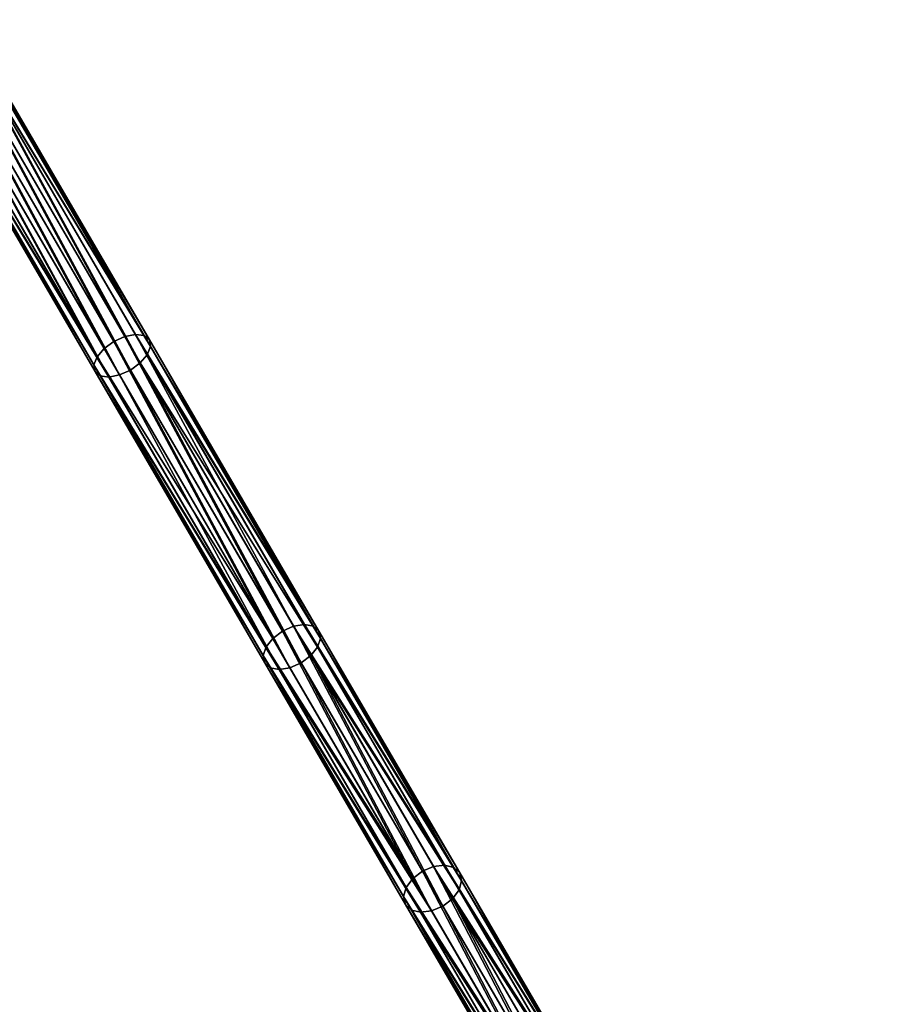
# Model space of a CAD drawing. Header units: millimetres. Extents: x 64 to 3333, y 103 to 3347.
# Tile 204 of 256: x 1645 to 1713, y 1853 to 1931. Entities that reach past the tile are written whole.
import ezdxf

# ---------------------------------------------------------------- set-up
doc = ezdxf.new("R2010")
doc.units = ezdxf.units.MM
doc.header["$LTSCALE"] = 25.4
doc.layers.get('0').update_dxf_attribs({"true_color": 0xff5454})

# ---------------------------------------------------------------- blocks, each defined once
blk = doc.blocks.new('SPIDER-6785-9743.STL')
at = {"color": 0}
mesh = blk.add_polyface(dxfattribs=at)
corners = [(1651.983, 1904.88, 1174.196), (1638.199, 1930.456, 1157.708), (1637.417, 1929.898, 1157.541), (1652.759, 1905.448, 1174.358)]
mesh.append_faces([[corners[k] for k in face] for face in [(0, 1, 2), (1, 0, 3)]], dxfattribs={"vtx0": -1, "color": 0})
mesh = blk.add_polyface(dxfattribs=at)
corners = [(1652.759, 1905.448, 1174.358), (1639.07, 1930.86, 1157.541), (1638.199, 1930.456, 1157.708), (1653.636, 1905.842, 1174.196)]
mesh.append_faces([[corners[k] for k in face] for face in [(0, 1, 2), (1, 0, 3)]], dxfattribs={"vtx0": -1, "color": 0})
mesh = blk.add_polyface(dxfattribs=at)
corners = [(1653.636, 1905.842, 1174.196), (1639.9, 1931.048, 1157.062), (1639.07, 1930.86, 1157.541), (1654.481, 1906.004, 1173.736)]
mesh.append_faces([[corners[k] for k in face] for face in [(0, 1, 2), (1, 0, 3)]], dxfattribs={"vtx0": -1, "color": 0})
mesh = blk.add_polyface(dxfattribs=at)
corners = [(1639.9, 1931.048, 1157.062), (1655.165, 1905.907, 1173.046), (1640.56, 1930.99, 1156.347), (1654.481, 1906.004, 1173.736)]
mesh.append_faces([[corners[k] for k in face] for face in [(0, 1, 2), (1, 0, 3)]], dxfattribs={"vtx0": -1, "color": 0})
mesh = blk.add_polyface(dxfattribs=at)
corners = [(1640.952, 1930.697, 1155.503), (1655.165, 1905.907, 1173.046), (1655.583, 1905.567, 1172.233), (1640.56, 1930.99, 1156.347)]
mesh.append_faces([[corners[k] for k in face] for face in [(0, 1, 2), (1, 0, 3)]], dxfattribs={"vtx0": -1, "color": 0})
mesh = blk.add_polyface(dxfattribs=at)
corners = [(1641.014, 1930.211, 1154.659), (1655.583, 1905.567, 1172.233), (1655.672, 1905.035, 1171.42), (1640.952, 1930.697, 1155.503)]
mesh.append_faces([[corners[k] for k in face] for face in [(0, 1, 2), (1, 0, 3)]], dxfattribs={"vtx0": -1, "color": 0})
mesh = blk.add_polyface(dxfattribs=at)
corners = [(1651.426, 1904.225, 1173.736), (1637.417, 1929.898, 1157.541), (1636.844, 1929.269, 1157.062), (1651.983, 1904.88, 1174.196)]
mesh.append_faces([[corners[k] for k in face] for face in [(0, 1, 2), (1, 0, 3)]], dxfattribs={"vtx0": -1, "color": 0})
mesh = blk.add_polyface(dxfattribs=at)
corners = [(1640.738, 1929.609, 1153.944), (1655.672, 1905.035, 1171.42), (1655.419, 1904.393, 1170.731), (1641.014, 1930.211, 1154.659)]
mesh.append_faces([[corners[k] for k in face] for face in [(0, 1, 2), (1, 0, 3)]], dxfattribs={"vtx0": -1, "color": 0})
mesh = blk.add_polyface(dxfattribs=at)
corners = [(1651.426, 1904.225, 1173.736), (1636.568, 1928.666, 1156.347), (1651.172, 1903.583, 1173.046), (1636.844, 1929.269, 1157.062)]
mesh.append_faces([[corners[k] for k in face] for face in [(0, 1, 2), (1, 0, 3)]], dxfattribs={"vtx0": -1, "color": 0})
mesh = blk.add_polyface(dxfattribs=at)
corners = [(1640.165, 1928.98, 1153.466), (1654.085, 1903.17, 1170.109), (1639.384, 1928.421, 1153.298), (1654.861, 1903.738, 1170.27)]
mesh.append_faces([[corners[k] for k in face] for face in [(0, 1, 2), (1, 0, 3)]], dxfattribs={"vtx0": -1, "color": 0})
mesh = blk.add_polyface(dxfattribs=at)
corners = [(1640.738, 1929.609, 1153.944), (1654.861, 1903.738, 1170.27), (1640.165, 1928.98, 1153.466), (1655.419, 1904.393, 1170.731)]
mesh.append_faces([[corners[k] for k in face] for face in [(0, 1, 2), (1, 0, 3)]], dxfattribs={"vtx0": -1, "color": 0})
mesh = blk.add_polyface(dxfattribs=at)
corners = [(1651.172, 1903.583, 1173.046), (1636.631, 1928.181, 1155.503), (1651.262, 1903.051, 1172.233), (1636.568, 1928.666, 1156.347)]
mesh.append_faces([[corners[k] for k in face] for face in [(0, 1, 2), (1, 0, 3)]], dxfattribs={"vtx0": -1, "color": 0})
mesh = blk.add_polyface(dxfattribs=at)
corners = [(1651.262, 1903.051, 1172.233), (1637.022, 1927.887, 1154.659), (1651.68, 1902.711, 1171.42), (1636.631, 1928.181, 1155.503)]
mesh.append_faces([[corners[k] for k in face] for face in [(0, 1, 2), (1, 0, 3)]], dxfattribs={"vtx0": -1, "color": 0})
mesh = blk.add_polyface(dxfattribs=at)
corners = [(1639.384, 1928.421, 1153.298), (1653.208, 1902.776, 1170.27), (1638.512, 1928.017, 1153.466), (1654.085, 1903.17, 1170.109)]
mesh.append_faces([[corners[k] for k in face] for face in [(0, 1, 2), (1, 0, 3)]], dxfattribs={"vtx0": -1, "color": 0})
mesh = blk.add_polyface(dxfattribs=at)
corners = [(1652.363, 1902.614, 1170.731), (1637.022, 1927.887, 1154.659), (1637.682, 1927.83, 1153.944), (1651.68, 1902.711, 1171.42)]
mesh.append_faces([[corners[k] for k in face] for face in [(0, 1, 2), (1, 0, 3)]], dxfattribs={"vtx0": -1, "color": 0})
mesh = blk.add_polyface(dxfattribs=at)
corners = [(1638.512, 1928.017, 1153.466), (1652.363, 1902.614, 1170.731), (1637.682, 1927.83, 1153.944), (1653.208, 1902.776, 1170.27)]
mesh.append_faces([[corners[k] for k in face] for face in [(0, 1, 2), (1, 0, 3)]], dxfattribs={"vtx0": -1, "color": 0})
mesh = blk.add_polyface(dxfattribs=at)
corners = [(1665.407, 1881.822, 1192.048), (1652.759, 1905.448, 1174.358), (1651.983, 1904.88, 1174.196), (1666.178, 1882.4, 1192.203)]
mesh.append_faces([[corners[k] for k in face] for face in [(0, 1, 2), (1, 0, 3)]], dxfattribs={"vtx0": -1, "color": 0})
mesh = blk.add_polyface(dxfattribs=at)
corners = [(1666.178, 1882.4, 1192.203), (1653.636, 1905.842, 1174.196), (1652.759, 1905.448, 1174.358), (1667.061, 1882.785, 1192.048)]
mesh.append_faces([[corners[k] for k in face] for face in [(0, 1, 2), (1, 0, 3)]], dxfattribs={"vtx0": -1, "color": 0})
mesh = blk.add_polyface(dxfattribs=at)
corners = [(1667.061, 1882.785, 1192.048), (1654.481, 1906.004, 1173.736), (1653.636, 1905.842, 1174.196), (1667.922, 1882.919, 1191.609)]
mesh.append_faces([[corners[k] for k in face] for face in [(0, 1, 2), (1, 0, 3)]], dxfattribs={"vtx0": -1, "color": 0})
mesh = blk.add_polyface(dxfattribs=at)
corners = [(1654.481, 1906.004, 1173.736), (1668.629, 1882.781, 1190.952), (1655.165, 1905.907, 1173.046), (1667.922, 1882.919, 1191.609)]
mesh.append_faces([[corners[k] for k in face] for face in [(0, 1, 2), (1, 0, 3)]], dxfattribs={"vtx0": -1, "color": 0})
mesh = blk.add_polyface(dxfattribs=at)
corners = [(1655.583, 1905.567, 1172.233), (1668.629, 1882.781, 1190.952), (1669.076, 1882.392, 1190.177), (1655.165, 1905.907, 1173.046)]
mesh.append_faces([[corners[k] for k in face] for face in [(0, 1, 2), (1, 0, 3)]], dxfattribs={"vtx0": -1, "color": 0})
mesh = blk.add_polyface(dxfattribs=at)
corners = [(1655.672, 1905.035, 1171.42), (1669.076, 1882.392, 1190.177), (1669.193, 1881.812, 1189.401), (1655.583, 1905.567, 1172.233)]
mesh.append_faces([[corners[k] for k in face] for face in [(0, 1, 2), (1, 0, 3)]], dxfattribs={"vtx0": -1, "color": 0})
mesh = blk.add_polyface(dxfattribs=at)
corners = [(1665.407, 1881.822, 1192.048), (1651.426, 1904.225, 1173.736), (1664.866, 1881.14, 1191.609), (1651.983, 1904.88, 1174.196)]
mesh.append_faces([[corners[k] for k in face] for face in [(0, 1, 2), (1, 0, 3)]], dxfattribs={"vtx0": -1, "color": 0})
mesh = blk.add_polyface(dxfattribs=at)
corners = [(1655.419, 1904.393, 1170.731), (1669.193, 1881.812, 1189.401), (1668.964, 1881.129, 1188.744), (1655.672, 1905.035, 1171.42)]
mesh.append_faces([[corners[k] for k in face] for face in [(0, 1, 2), (1, 0, 3)]], dxfattribs={"vtx0": -1, "color": 0})
mesh = blk.add_polyface(dxfattribs=at)
corners = [(1664.866, 1881.14, 1191.609), (1651.172, 1903.583, 1173.046), (1664.637, 1880.457, 1190.952), (1651.426, 1904.225, 1173.736)]
mesh.append_faces([[corners[k] for k in face] for face in [(0, 1, 2), (1, 0, 3)]], dxfattribs={"vtx0": -1, "color": 0})
mesh = blk.add_polyface(dxfattribs=at)
corners = [(1654.861, 1903.738, 1170.27), (1668.964, 1881.129, 1188.744), (1668.423, 1880.446, 1188.305), (1655.419, 1904.393, 1170.731)]
mesh.append_faces([[corners[k] for k in face] for face in [(0, 1, 2), (1, 0, 3)]], dxfattribs={"vtx0": -1, "color": 0})
mesh = blk.add_polyface(dxfattribs=at)
corners = [(1664.637, 1880.457, 1190.952), (1651.262, 1903.051, 1172.233), (1664.755, 1879.876, 1190.177), (1651.172, 1903.583, 1173.046)]
mesh.append_faces([[corners[k] for k in face] for face in [(0, 1, 2), (1, 0, 3)]], dxfattribs={"vtx0": -1, "color": 0})
mesh = blk.add_polyface(dxfattribs=at)
corners = [(1664.755, 1879.876, 1190.177), (1651.68, 1902.711, 1171.42), (1665.201, 1879.488, 1189.401), (1651.262, 1903.051, 1172.233)]
mesh.append_faces([[corners[k] for k in face] for face in [(0, 1, 2), (1, 0, 3)]], dxfattribs={"vtx0": -1, "color": 0})
mesh = blk.add_polyface(dxfattribs=at)
corners = [(1654.085, 1903.17, 1170.109), (1666.769, 1879.483, 1188.305), (1653.208, 1902.776, 1170.27), (1667.652, 1879.868, 1188.151)]
mesh.append_faces([[corners[k] for k in face] for face in [(0, 1, 2), (1, 0, 3)]], dxfattribs={"vtx0": -1, "color": 0})
mesh = blk.add_polyface(dxfattribs=at)
corners = [(1654.861, 1903.738, 1170.27), (1667.652, 1879.868, 1188.151), (1654.085, 1903.17, 1170.109), (1668.423, 1880.446, 1188.305)]
mesh.append_faces([[corners[k] for k in face] for face in [(0, 1, 2), (1, 0, 3)]], dxfattribs={"vtx0": -1, "color": 0})
mesh = blk.add_polyface(dxfattribs=at)
corners = [(1665.909, 1879.35, 1188.744), (1651.68, 1902.711, 1171.42), (1652.363, 1902.614, 1170.731), (1665.201, 1879.488, 1189.401)]
mesh.append_faces([[corners[k] for k in face] for face in [(0, 1, 2), (1, 0, 3)]], dxfattribs={"vtx0": -1, "color": 0})
mesh = blk.add_polyface(dxfattribs=at)
corners = [(1653.208, 1902.776, 1170.27), (1665.909, 1879.35, 1188.744), (1652.363, 1902.614, 1170.731), (1666.769, 1879.483, 1188.305)]
mesh.append_faces([[corners[k] for k in face] for face in [(0, 1, 2), (1, 0, 3)]], dxfattribs={"vtx0": -1, "color": 0})
mesh = blk.add_polyface(dxfattribs=at)
corners = [(1677.306, 1863.287, 1209.395), (1667.061, 1882.785, 1192.048), (1666.178, 1882.4, 1192.203), (1678.195, 1863.663, 1209.249)]
mesh.append_faces([[corners[k] for k in face] for face in [(0, 1, 2), (1, 0, 3)]], dxfattribs={"vtx0": -1, "color": 0})
mesh = blk.add_polyface(dxfattribs=at)
corners = [(1667.061, 1882.785, 1192.048), (1679.071, 1863.77, 1208.834), (1667.922, 1882.919, 1191.609), (1678.195, 1863.663, 1209.249)]
mesh.append_faces([[corners[k] for k in face] for face in [(0, 1, 2), (1, 0, 3)]], dxfattribs={"vtx0": -1, "color": 0})
mesh = blk.add_polyface(dxfattribs=at)
corners = [(1667.922, 1882.919, 1191.609), (1679.801, 1863.593, 1208.212), (1668.629, 1882.781, 1190.952), (1679.071, 1863.77, 1208.834)]
mesh.append_faces([[corners[k] for k in face] for face in [(0, 1, 2), (1, 0, 3)]], dxfattribs={"vtx0": -1, "color": 0})
mesh = blk.add_polyface(dxfattribs=at)
corners = [(1669.076, 1882.392, 1190.177), (1679.801, 1863.593, 1208.212), (1680.275, 1863.157, 1207.478), (1668.629, 1882.781, 1190.952)]
mesh.append_faces([[corners[k] for k in face] for face in [(0, 1, 2), (1, 0, 3)]], dxfattribs={"vtx0": -1, "color": 0})
mesh = blk.add_polyface(dxfattribs=at)
corners = [(1676.541, 1862.7, 1209.249), (1666.178, 1882.4, 1192.203), (1665.407, 1881.822, 1192.048), (1677.306, 1863.287, 1209.395)]
mesh.append_faces([[corners[k] for k in face] for face in [(0, 1, 2), (1, 0, 3)]], dxfattribs={"vtx0": -1, "color": 0})
mesh = blk.add_polyface(dxfattribs=at)
corners = [(1669.193, 1881.812, 1189.401), (1680.275, 1863.157, 1207.478), (1680.419, 1862.531, 1206.745), (1669.076, 1882.392, 1190.177)]
mesh.append_faces([[corners[k] for k in face] for face in [(0, 1, 2), (1, 0, 3)]], dxfattribs={"vtx0": -1, "color": 0})
mesh = blk.add_polyface(dxfattribs=at)
corners = [(1676.015, 1861.991, 1208.834), (1664.637, 1880.457, 1190.952), (1675.809, 1861.268, 1208.212), (1664.866, 1881.14, 1191.609)]
mesh.append_faces([[corners[k] for k in face] for face in [(0, 1, 2), (1, 0, 3)]], dxfattribs={"vtx0": -1, "color": 0})
mesh = blk.add_polyface(dxfattribs=at)
corners = [(1676.541, 1862.7, 1209.249), (1664.866, 1881.14, 1191.609), (1676.015, 1861.991, 1208.834), (1665.407, 1881.822, 1192.048)]
mesh.append_faces([[corners[k] for k in face] for face in [(0, 1, 2), (1, 0, 3)]], dxfattribs={"vtx0": -1, "color": 0})
mesh = blk.add_polyface(dxfattribs=at)
corners = [(1668.423, 1880.446, 1188.305), (1680.213, 1861.808, 1206.123), (1679.687, 1861.099, 1205.708), (1668.964, 1881.129, 1188.744)]
mesh.append_faces([[corners[k] for k in face] for face in [(0, 1, 2), (1, 0, 3)]], dxfattribs={"vtx0": -1, "color": 0})
mesh = blk.add_polyface(dxfattribs=at)
corners = [(1668.964, 1881.129, 1188.744), (1680.419, 1862.531, 1206.745), (1680.213, 1861.808, 1206.123), (1669.193, 1881.812, 1189.401)]
mesh.append_faces([[corners[k] for k in face] for face in [(0, 1, 2), (1, 0, 3)]], dxfattribs={"vtx0": -1, "color": 0})
mesh = blk.add_polyface(dxfattribs=at)
corners = [(1675.809, 1861.268, 1208.212), (1664.755, 1879.876, 1190.177), (1675.953, 1860.642, 1207.478), (1664.637, 1880.457, 1190.952)]
mesh.append_faces([[corners[k] for k in face] for face in [(0, 1, 2), (1, 0, 3)]], dxfattribs={"vtx0": -1, "color": 0})
mesh = blk.add_polyface(dxfattribs=at)
corners = [(1668.423, 1880.446, 1188.305), (1678.922, 1860.512, 1205.562), (1667.652, 1879.868, 1188.151), (1679.687, 1861.099, 1205.708)]
mesh.append_faces([[corners[k] for k in face] for face in [(0, 1, 2), (1, 0, 3)]], dxfattribs={"vtx0": -1, "color": 0})
mesh = blk.add_polyface(dxfattribs=at)
corners = [(1675.953, 1860.642, 1207.478), (1665.201, 1879.488, 1189.401), (1676.427, 1860.206, 1206.745), (1664.755, 1879.876, 1190.177)]
mesh.append_faces([[corners[k] for k in face] for face in [(0, 1, 2), (1, 0, 3)]], dxfattribs={"vtx0": -1, "color": 0})
mesh = blk.add_polyface(dxfattribs=at)
corners = [(1667.652, 1879.868, 1188.151), (1678.033, 1860.136, 1205.708), (1666.769, 1879.483, 1188.305), (1678.922, 1860.512, 1205.562)]
mesh.append_faces([[corners[k] for k in face] for face in [(0, 1, 2), (1, 0, 3)]], dxfattribs={"vtx0": -1, "color": 0})
mesh = blk.add_polyface(dxfattribs=at)
corners = [(1677.157, 1860.029, 1206.123), (1665.201, 1879.488, 1189.401), (1665.909, 1879.35, 1188.744), (1676.427, 1860.206, 1206.745)]
mesh.append_faces([[corners[k] for k in face] for face in [(0, 1, 2), (1, 0, 3)]], dxfattribs={"vtx0": -1, "color": 0})
mesh = blk.add_polyface(dxfattribs=at)
corners = [(1678.033, 1860.136, 1205.708), (1665.909, 1879.35, 1188.744), (1666.769, 1879.483, 1188.305), (1677.157, 1860.029, 1206.123)]
mesh.append_faces([[corners[k] for k in face] for face in [(0, 1, 2), (1, 0, 3)]], dxfattribs={"vtx0": -1, "color": 0})
mesh = blk.add_polyface(dxfattribs=at)
corners = [(1686.577, 1845.462, 1227.309), (1677.306, 1863.287, 1209.395), (1676.541, 1862.7, 1209.249), (1687.337, 1846.059, 1227.445)]
mesh.append_faces([[corners[k] for k in face] for face in [(0, 1, 2), (1, 0, 3)]], dxfattribs={"vtx0": -1, "color": 0})
mesh = blk.add_polyface(dxfattribs=at)
corners = [(1687.337, 1846.059, 1227.445), (1678.195, 1863.663, 1209.249), (1677.306, 1863.287, 1209.395), (1688.231, 1846.425, 1227.309)]
mesh.append_faces([[corners[k] for k in face] for face in [(0, 1, 2), (1, 0, 3)]], dxfattribs={"vtx0": -1, "color": 0})
mesh = blk.add_polyface(dxfattribs=at)
corners = [(1678.195, 1863.663, 1209.249), (1689.123, 1846.505, 1226.923), (1679.071, 1863.77, 1208.834), (1688.231, 1846.425, 1227.309)]
mesh.append_faces([[corners[k] for k in face] for face in [(0, 1, 2), (1, 0, 3)]], dxfattribs={"vtx0": -1, "color": 0})
mesh = blk.add_polyface(dxfattribs=at)
corners = [(1679.071, 1863.77, 1208.834), (1689.877, 1846.286, 1226.344), (1679.801, 1863.593, 1208.212), (1689.123, 1846.505, 1226.923)]
mesh.append_faces([[corners[k] for k in face] for face in [(0, 1, 2), (1, 0, 3)]], dxfattribs={"vtx0": -1, "color": 0})
mesh = blk.add_polyface(dxfattribs=at)
corners = [(1680.275, 1863.157, 1207.478), (1689.877, 1846.286, 1226.344), (1690.379, 1845.802, 1225.661), (1679.801, 1863.593, 1208.212)]
mesh.append_faces([[corners[k] for k in face] for face in [(0, 1, 2), (1, 0, 3)]], dxfattribs={"vtx0": -1, "color": 0})
mesh = blk.add_polyface(dxfattribs=at)
corners = [(1680.419, 1862.531, 1206.745), (1690.379, 1845.802, 1225.661), (1690.552, 1845.127, 1224.979), (1680.275, 1863.157, 1207.478)]
mesh.append_faces([[corners[k] for k in face] for face in [(0, 1, 2), (1, 0, 3)]], dxfattribs={"vtx0": -1, "color": 0})
mesh = blk.add_polyface(dxfattribs=at)
corners = [(1686.577, 1845.462, 1227.309), (1676.015, 1861.991, 1208.834), (1686.067, 1844.726, 1226.923), (1676.541, 1862.7, 1209.249)]
mesh.append_faces([[corners[k] for k in face] for face in [(0, 1, 2), (1, 0, 3)]], dxfattribs={"vtx0": -1, "color": 0})
mesh = blk.add_polyface(dxfattribs=at)
corners = [(1680.213, 1861.808, 1206.123), (1690.552, 1845.127, 1224.979), (1690.37, 1844.363, 1224.401), (1680.419, 1862.531, 1206.745)]
mesh.append_faces([[corners[k] for k in face] for face in [(0, 1, 2), (1, 0, 3)]], dxfattribs={"vtx0": -1, "color": 0})
mesh = blk.add_polyface(dxfattribs=at)
corners = [(1686.067, 1844.726, 1226.923), (1675.809, 1861.268, 1208.212), (1685.885, 1843.962, 1226.344), (1676.015, 1861.991, 1208.834)]
mesh.append_faces([[corners[k] for k in face] for face in [(0, 1, 2), (1, 0, 3)]], dxfattribs={"vtx0": -1, "color": 0})
mesh = blk.add_polyface(dxfattribs=at)
corners = [(1679.687, 1861.099, 1205.708), (1690.37, 1844.363, 1224.401), (1689.86, 1843.627, 1224.014), (1680.213, 1861.808, 1206.123)]
mesh.append_faces([[corners[k] for k in face] for face in [(0, 1, 2), (1, 0, 3)]], dxfattribs={"vtx0": -1, "color": 0})
mesh = blk.add_polyface(dxfattribs=at)
corners = [(1685.885, 1843.962, 1226.344), (1675.953, 1860.642, 1207.478), (1686.058, 1843.287, 1225.661), (1675.809, 1861.268, 1208.212)]
mesh.append_faces([[corners[k] for k in face] for face in [(0, 1, 2), (1, 0, 3)]], dxfattribs={"vtx0": -1, "color": 0})
mesh = blk.add_polyface(dxfattribs=at)
corners = [(1679.687, 1861.099, 1205.708), (1689.1, 1843.03, 1223.878), (1678.922, 1860.512, 1205.562), (1689.86, 1843.627, 1224.014)]
mesh.append_faces([[corners[k] for k in face] for face in [(0, 1, 2), (1, 0, 3)]], dxfattribs={"vtx0": -1, "color": 0})
mesh = blk.add_polyface(dxfattribs=at)
corners = [(1686.058, 1843.287, 1225.661), (1676.427, 1860.206, 1206.745), (1686.56, 1842.803, 1224.979), (1675.953, 1860.642, 1207.478)]
mesh.append_faces([[corners[k] for k in face] for face in [(0, 1, 2), (1, 0, 3)]], dxfattribs={"vtx0": -1, "color": 0})
mesh = blk.add_polyface(dxfattribs=at)
corners = [(1687.314, 1842.584, 1224.401), (1676.427, 1860.206, 1206.745), (1677.157, 1860.029, 1206.123), (1686.56, 1842.803, 1224.979)]
mesh.append_faces([[corners[k] for k in face] for face in [(0, 1, 2), (1, 0, 3)]], dxfattribs={"vtx0": -1, "color": 0})
mesh = blk.add_polyface(dxfattribs=at)
corners = [(1688.206, 1842.664, 1224.014), (1677.157, 1860.029, 1206.123), (1678.033, 1860.136, 1205.708), (1687.314, 1842.584, 1224.401)]
mesh.append_faces([[corners[k] for k in face] for face in [(0, 1, 2), (1, 0, 3)]], dxfattribs={"vtx0": -1, "color": 0})
mesh = blk.add_polyface(dxfattribs=at)
corners = [(1678.922, 1860.512, 1205.562), (1688.206, 1842.664, 1224.014), (1678.033, 1860.136, 1205.708), (1689.1, 1843.03, 1223.878)]
mesh.append_faces([[corners[k] for k in face] for face in [(0, 1, 2), (1, 0, 3)]], dxfattribs={"vtx0": -1, "color": 0})
mesh = blk.add_polyface(dxfattribs=at)
corners = [(1654.298, 1759.693, 1405.814), (1652.364, 1784.306, 1405.814), (1652.311, 1771.919, 1405.814), (1654.454, 1796.515, 1405.814), (1658.271, 1747.96, 1405.814), (1658.526, 1808.214, 1405.814), (1664.12, 1737.042, 1405.814), (1664.467, 1819.083, 1405.814), (1671.687, 1727.234, 1405.814), (1672.116, 1828.826, 1405.814), (1680.765, 1718.807, 1405.814), (1681.265, 1837.177, 1405.814), (1691.106, 1711.988, 1405.814), (1691.664, 1843.908, 1405.814), (1702.429, 1706.964, 1405.814), (1703.028, 1848.835, 1405.814), (1714.423, 1703.873, 1405.814), (1715.049, 1851.825, 1405.814), (1726.764, 1702.797, 1405.814), (1727.398, 1852.796, 1405.814), (1739.112, 1703.768, 1405.814), (1739.738, 1851.721, 1405.814), (1751.133, 1706.758, 1405.814), (1751.733, 1848.63, 1405.814), (1762.498, 1711.686, 1405.814), (1763.055, 1843.606, 1405.814), (1772.896, 1718.417, 1405.814), (1773.396, 1836.787, 1405.814), (1782.045, 1726.768, 1405.814), (1782.474, 1828.359, 1405.814), (1789.694, 1736.511, 1405.814), (1790.041, 1818.552, 1405.814), (1795.636, 1747.38, 1405.814), (1795.89, 1807.633, 1405.814), (1799.707, 1759.078, 1405.814), (1799.863, 1795.901, 1405.814), (1801.798, 1771.288, 1405.814), (1801.85, 1783.674, 1405.814)]
mesh.append_faces([[corners[k] for k in face] for face in [(0, 1, 2), (35, 36, 37)]], dxfattribs={"vtx0": -1, "color": 0})
mesh.append_faces([[corners[k] for k in face] for face in [(1, 0, 3), (3, 4, 5), (5, 6, 7), (7, 8, 9), (9, 10, 11), (11, 12, 13), (13, 14, 15), (15, 16, 17), (17, 18, 19), (19, 20, 21), (21, 22, 23), (23, 24, 25), (25, 26, 27), (27, 28, 29), (29, 30, 31), (31, 32, 33), (33, 34, 35)]], dxfattribs={"vtx0": -1, "vtx1": -1, "color": 0})
mesh.append_faces([[corners[k] for k in face] for face in [(3, 0, 4), (5, 4, 6), (7, 6, 8), (9, 8, 10), (11, 10, 12), (13, 12, 14), (15, 14, 16), (17, 16, 18), (19, 18, 20), (21, 20, 22), (23, 22, 24), (25, 24, 26), (27, 26, 28), (29, 28, 30), (31, 30, 32), (33, 32, 34), (35, 34, 36)]], dxfattribs={"vtx0": -1, "vtx2": -1, "color": 0})

msp = doc.modelspace()

# ---------------------------------------------------------------- block references
at = {"color": 250, "true_color": 0x262626}
msp.add_blockref('SPIDER-6785-9743.STL', (0, 0), dxfattribs=at)

doc.saveas('drawing.dxf')
